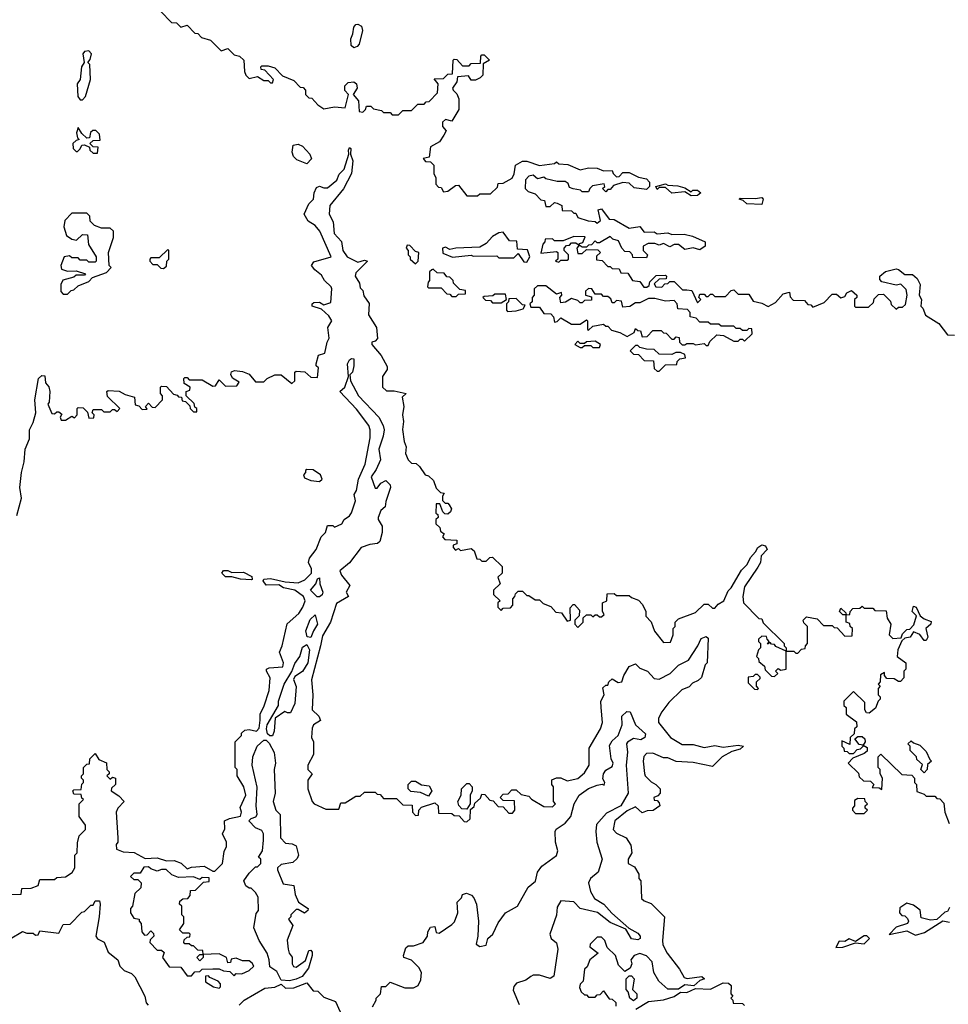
# Model space of a CAD drawing. Extents: x 2737310 to 2869991, y 870230 to 1012730.
# Tile 72 of 256: x 2816031 to 2820379, y 901026 to 905635. Entities that reach past the tile are written whole.
import ezdxf

# ---------------------------------------------------------------- set-up
doc = ezdxf.new("R2010")
doc.units = 0

msp = doc.modelspace()

# ---------------------------------------------------------------- linework, layer by layer
at = {"layer": '0CON02XD'}
for points in [[(2816690, 905675), (2816741.7, 905621.7), (2816765, 905620), (2816785, 905600), (2816815, 905610), (2816851.7, 905571.7), (2816865, 905570), (2816881.7, 905551.7), (2816925, 905540), (2816975, 905490), (2817005, 905500), (2817035, 905470), (2817060, 905465), (2817080, 905445), (2817083, 905393), (2817090, 905375), (2817105, 905360), (2817145, 905370), (2817175, 905350), (2817195, 905350), (2817205, 905340), (2817215, 905340), (2817220, 905355), (2817178.3, 905398.3), (2817161.7, 905401.7), (2817160, 905415), (2817165, 905420), (2817195, 905420), (2817225, 905410), (2817261.7, 905371.7), (2817315, 905350), (2817345, 905320), (2817358.3, 905318.3), (2817370, 905305), (2817370, 905285), (2817385, 905270), (2817398.3, 905268.3), (2817427, 905237), (2817455, 905217.5), (2817505, 905227.5), (2817555, 905223.3), (2817570, 905285), (2817554, 905304), (2817553.8, 905325), (2817569.4, 905340.6), (2817595, 905344.2), (2817608, 905335), (2817610.8, 905315), (2817592.5, 905285), (2817617.5, 905255), (2817620, 905205), (2817637, 905203), (2817650, 905215), (2817655, 905230), (2817675, 905230), (2817688.3, 905218.3), (2817725, 905210), (2817735, 905200), (2817765, 905200), (2817775, 905190), (2817805, 905190), (2817825, 905210), (2817865, 905210), (2817895, 905240), (2817925, 905240), (2817935, 905250), (2817948.3, 905251.7), (2817987, 905293), (2817990, 905335)], [(2817595, 905504.2), (2817582.5, 905515), (2817581.9, 905545), (2817591.7, 905568.3), (2817595, 905600), (2817605, 905612), (2817615, 905614.2), (2817632, 905605), (2817635.8, 905585), (2817619.8, 905520.2), (2817610.7, 905509.3), (2817595, 905504.2)], [(2816325, 905260), (2816340, 905275), (2816362.5, 905355), (2816360, 905425), (2816350, 905435), (2816361.7, 905448.3), (2816367.5, 905475), (2816355, 905490), (2816335, 905486.2), (2816327.5, 905475), (2816332.5, 905435), (2816321.2, 905415), (2816313.8, 905355), (2816300, 905335), (2816303.8, 905275), (2816315, 905260), (2816325, 905260)], [(2817990, 905335), (2817971.7, 905358.3), (2818015, 905360), (2818035, 905380), (2818058.3, 905381.7), (2818060, 905445), (2818065, 905450), (2818078.3, 905448.3), (2818105, 905420), (2818135, 905420), (2818145, 905430), (2818188.3, 905431.7), (2818190, 905465), (2818195, 905470), (2818205, 905470), (2818230, 905445), (2818201.7, 905428.3), (2818200, 905375), (2818187, 905363), (2818165, 905352.5), (2818145, 905352.5), (2818131.7, 905371.7), (2818081.7, 905368.3), (2818077.5, 905345), (2818057.5, 905315), (2818060, 905305), (2818078.3, 905288.3), (2818087.5, 905265), (2818087.5, 905215), (2818055, 905160), (2818025, 905167.5), (2818010, 905155), (2818010, 905135), (2818027.5, 905115), (2818017.5, 905095), (2817996.4, 905063.6), (2817955, 905040), (2817948.3, 904991.7), (2817920, 904985), (2817931.7, 904971.7), (2817955, 904970), (2817970, 904955), (2817970, 904915), (2817980, 904895), (2817980, 904865), (2817991.7, 904851.7), (2818005, 904850), (2818015, 904830), (2818035, 904832.5), (2818071.7, 904858.3), (2818085, 904860), (2818125, 904810), (2818175, 904810), (2818185, 904820), (2818235, 904820), (2818268.3, 904851.7), (2818271.7, 904868.3), (2818295, 904870), (2818336.4, 904893.6), (2818347, 904913), (2818352.5, 904955), (2818385, 904973.3), (2818405, 904973.3), (2818465, 904952.5), (2818535, 904962.5), (2818545, 904970), (2818555, 904960), (2818597, 904957), (2818655, 904932.5), (2818695, 904942.5), (2818735, 904940), (2818765, 904927.5), (2818805, 904930), (2818810, 904915), (2818825, 904900), (2818838.3, 904901.7), (2818855, 904920), (2818885, 904920), (2818928.3, 904898.3), (2818965, 904890), (2818980, 904875), (2818980, 904855), (2818965, 904840), (2818908.3, 904848.3), (2818885, 904870), (2818855, 904872.5), (2818811.7, 904858.3), (2818795, 904840), (2818785, 904840), (2818775, 904830), (2818760, 904845), (2818770, 904855), (2818767.5, 904867.5), (2818713, 904857), (2818700, 904845), (2818695, 904830), (2818665, 904830), (2818657, 904837), (2818623, 904843), (2818605, 904850), (2818598.3, 904868.3), (2818585, 904877.5), (2818548.3, 904878.3), (2818495, 904890), (2818485, 904897.5), (2818455, 904890), (2818435, 904906.7), (2818415, 904902.5), (2818400, 904885), (2818397.5, 904845), (2818411.2, 904831.2), (2818445, 904820), (2818471.7, 904791.7), (2818488.3, 904788.3), (2818495, 904760), (2818515, 904760), (2818535, 904780), (2818547, 904777), (2818570, 904765), (2818571.7, 904741.7), (2818615, 904740), (2818625, 904730), (2818635, 904730), (2818645, 904710), (2818693, 904693), (2818725, 904690), (2818735, 904682.5), (2818750, 904695), (2818740, 904745), (2818755, 904750), (2818791.7, 904701.7), (2818815, 904700), (2818885, 904660), (2818935, 904667.5), (2818955, 904640), (2819001.7, 904641.7), (2819015, 904632.5), (2819065, 904637.5), (2819085, 904630), (2819141.7, 904631.7), (2819181.7, 904621.7), (2819240, 904595), (2819240, 904575), (2819215, 904557.5), (2819185, 904567.5), (2819145, 904560), (2819115, 904582.5), (2819095, 904582.5), (2819075, 904572.5), (2819045, 904587.5), (2819025, 904580), (2819005, 904587.5), (2818973, 904587), (2818950, 904575), (2818950, 904555), (2818970, 904535), (2818965, 904520), (2818901.7, 904521.7), (2818900, 904535), (2818888.3, 904548.3), (2818865, 904550), (2818850, 904565), (2818835, 904600), (2818808.3, 904608.3), (2818795, 904620), (2818745, 904590), (2818735, 904590), (2818725, 904600), (2818708.3, 904581.7), (2818695, 904580), (2818685, 904570), (2818665, 904570), (2818650, 904580), (2818640, 904565), (2818645, 904540), (2818665, 904540), (2818685, 904560), (2818738.3, 904558.3), (2818750, 904545), (2818731.7, 904528.3), (2818731.7, 904511.7), (2818758.3, 904508.3), (2818785, 904480), (2818795, 904480), (2818805, 904470), (2818838.3, 904468.3), (2818845, 904450), (2818878.3, 904448.3), (2818900, 904415), (2818935, 904410), (2818953, 904383), (2818967, 904383), (2818978.3, 904391.7), (2818981.7, 904408.3), (2819011.7, 904438.3), (2819055, 904440), (2819060, 904435), (2819058.3, 904421.7), (2819025, 904420), (2819001.7, 904398.3), (2819010, 904385), (2819037, 904383), (2819051.7, 904398.3), (2819065, 904400), (2819075, 904410), (2819095, 904410), (2819135, 904370), (2819155, 904370), (2819178.3, 904368.3), (2819205, 904310), (2819220, 904325), (2819210, 904335), (2819215, 904350), (2819235, 904350), (2819245, 904340), (2819255, 904340), (2819265, 904350), (2819275, 904350), (2819285, 904340), (2819335, 904340), (2819361.7, 904368.3), (2819375, 904370), (2819395, 904350), (2819445, 904350), (2819465, 904317.5), (2819505, 904307.5), (2819535, 904292.5), (2819569.3, 904310.7), (2819605, 904352.5), (2819635, 904360), (2819638.3, 904338.3), (2819651.7, 904321.7), (2819705, 904320), (2819721.7, 904301.7), (2819735, 904300), (2819745, 904290), (2819798.3, 904311.7), (2819835, 904350), (2819855, 904350), (2819875, 904332.5), (2819895, 904340), (2819903.6, 904356.4), (2819925, 904367.5), (2819950, 904345), (2819950, 904335), (2819940, 904325), (2819940, 904295), (2819945, 904290), (2820005, 904290), (2820028.3, 904311.7), (2820031.7, 904328.3), (2820051.7, 904348.3), (2820075, 904350), (2820108.3, 904318.3), (2820111.7, 904301.7), (2820135, 904280), (2820145, 904290), (2820165, 904290), (2820178.3, 904301.7), (2820186.7, 904345), (2820181.7, 904371.7), (2820157, 904397), (2820135, 904392.5), (2820067.5, 904407.5), (2820058.3, 904418.3), (2820057.5, 904435), (2820084.1, 904455.9), (2820135, 904468.8), (2820146.2, 904466.2), (2820175, 904442.5), (2820211.7, 904441.7), (2820233, 904423), (2820247.5, 904395), (2820242.5, 904345), (2820253.3, 904325), (2820250, 904295), (2820260, 904285), (2820271.7, 904251.7), (2820335, 904212.5), (2820375, 904160), (2820408.3, 904158.3)], [(2816395, 905010), (2816398.3, 905038.3), (2816375, 905040), (2816360, 905055), (2816375, 905070), (2816408.3, 905071.7), (2816405, 905100), (2816387, 905117), (2816373, 905117), (2816363, 905107), (2816358.3, 905081.7), (2816345, 905080), (2816321.7, 905101.7), (2816305, 905130), (2816297.5, 905105), (2816302.5, 905082.5), (2816310, 905075), (2816295, 905070), (2816280, 905055), (2816281.7, 905031.7), (2816295, 905017.5), (2816301.7, 905018.3), (2816315, 905030), (2816321.7, 905048.3), (2816335, 905050), (2816358.3, 905038.3), (2816360, 905025), (2816375, 905010), (2816395, 905010)], [(2816017.5, 903315), (2816040, 903395), (2816032.5, 903445), (2816040, 903515), (2816052.5, 903565), (2816057.5, 903625), (2816076.4, 903673.6), (2816077.5, 903715), (2816095, 903750), (2816106.7, 903795), (2816102.5, 903855), (2816120, 903955), (2816135, 903970), (2816148.3, 903968.3), (2816152.5, 903935), (2816167, 903917), (2816172.5, 903895), (2816170, 903845), (2816162.5, 903835), (2816181.7, 903791.7), (2816195, 903790), (2816205, 903800), (2816215, 903800), (2816228.3, 903788.3), (2816220, 903775), (2816225, 903760), (2816245, 903760), (2816275, 903780), (2816288.3, 903771.7), (2816300, 903785), (2816300, 903815), (2816305, 903820), (2816328.3, 903818.3), (2816348.3, 903798.3), (2816355, 903770), (2816378.3, 903771.7), (2816380, 903785), (2816370, 903795), (2816375, 903810), (2816415, 903810), (2816425, 903800), (2816455, 903800), (2816465, 903810), (2816475, 903810), (2816488.3, 903801.7), (2816500, 903815), (2816441.7, 903871.7), (2816440, 903895), (2816445, 903900), (2816497, 903897), (2816525, 903880), (2816568.3, 903868.3), (2816571.7, 903831.7), (2816588.3, 903828.3), (2816605, 903810), (2816628.3, 903811.7), (2816620, 903825), (2816635, 903840), (2816651.7, 903821.7), (2816665, 903820), (2816700, 903855), (2816700, 903875), (2816690, 903885), (2816690, 903915), (2816695, 903920), (2816718.3, 903918.3), (2816751.7, 903881.7), (2816768.3, 903878.3), (2816775, 903870), (2816788.3, 903868.3), (2816791.7, 903851.7), (2816808.3, 903848.3), (2816828.3, 903828.3), (2816830, 903815), (2816845, 903800), (2816860, 903800), (2816860, 903815), (2816851.7, 903821.7), (2816848.3, 903838.3), (2816810, 903875), (2816810, 903895), (2816828.3, 903901.7), (2816830, 903915), (2816801.7, 903931.7), (2816800, 903955), (2816805, 903960), (2816815, 903960), (2816825, 903950), (2816885, 903950), (2816935, 903920), (2816948.3, 903921.7), (2816965, 903950), (2816995, 903920), (2817048.3, 903921.7), (2817058.3, 903938.3), (2817027, 903957), (2817020, 903975), (2817023.6, 903986.4), (2817036.4, 903993.6), (2817075, 903988.8), (2817105, 903976.2), (2817135, 903940), (2817175, 903940), (2817190, 903955), (2817225, 903972.5), (2817255, 903972.5), (2817305, 903932.5), (2817320, 903945), (2817320, 903985), (2817325, 903990), (2817366.4, 903986.4), (2817395, 903962.5), (2817425, 903960), (2817430, 904005), (2817420, 904015), (2817420, 904025), (2817430, 904065), (2817460, 904075), (2817470, 904125), (2817480, 904145), (2817473.3, 904195), (2817492.5, 904225), (2817479.3, 904249.3), (2817445, 904280), (2817400, 904295), (2817400, 904305), (2817408.3, 904311.7), (2817435, 904312.5), (2817455, 904300), (2817488.3, 904311.7), (2817492.5, 904375), (2817490, 904385), (2817457.5, 904415), (2817445, 904440), (2817413.6, 904463.6), (2817397.5, 904485), (2817408.3, 904501.7), (2817490, 904525), (2817436.7, 904645), (2817415, 904672.5), (2817382, 904692), (2817363.3, 904725), (2817385, 904772.5), (2817406.2, 904795), (2817410, 904825), (2817420.7, 904849.3), (2817435, 904856.7), (2817455, 904847.5), (2817471.7, 904848.3), (2817516, 904884), (2817527.7, 904912.3), (2817550, 904935), (2817572.5, 905005), (2817570, 905025), (2817575, 905037.5), (2817581.7, 905031.7), (2817580, 905005), (2817591.2, 904975), (2817584, 904915), (2817547.1, 904842.9), (2817483.3, 904765), (2817480, 904725), (2817499.3, 904689.3), (2817503.8, 904635), (2817537.7, 904597.7), (2817543.8, 904555), (2817563.8, 904525), (2817615, 904500), (2817645, 904510), (2817660, 904505), (2817605, 904450), (2817602.5, 904435), (2817621.7, 904401.7), (2817625, 904380), (2817637, 904367), (2817643, 904343), (2817667, 904307), (2817663.8, 904253.8), (2817702.5, 904195), (2817707, 904143), (2817695, 904130), (2817680, 904125), (2817680, 904115), (2817723, 904063), (2817751.7, 904011.7), (2817751.7, 903998.3), (2817730, 903965), (2817730, 903915), (2817748.3, 903898.3), (2817785, 903897.5), (2817840, 903885), (2817822.5, 903867.5), (2817830, 903825), (2817823.3, 903785), (2817828.8, 903755), (2817823.6, 903716.4), (2817830.7, 903660.7), (2817840, 903635), (2817837.5, 903605), (2817850, 903575), (2817865, 903560), (2817887, 903557), (2817903, 903543), (2817930, 903505), (2817945, 903500), (2817968.3, 903478.3), (2817981.7, 903441.7), (2818001.7, 903421.7), (2818018.3, 903418.3), (2818010, 903405), (2818010, 903385), (2818022.5, 903372.5), (2818035, 903372.5), (2818042.5, 903365), (2818052.5, 903345), (2818048.3, 903331.7), (2818035, 903320), (2818021.7, 903321.7), (2818011.7, 903331.7), (2817998.3, 903368.3), (2817981.7, 903368.3)], [(2817375, 904960), (2817329.3, 904979.3), (2817312.5, 904995), (2817306.7, 905015), (2817311.7, 905048.3), (2817335, 905052.5), (2817355, 905042.5), (2817390, 905005), (2817396.7, 904983.3), (2817375, 904960)], [(2819175, 904810), (2819145, 904830), (2819085, 904822.5), (2819055, 904850), (2819025, 904850), (2819015, 904840), (2819010, 904855), (2819055, 904867.5), (2819065, 904860), (2819113, 904857), (2819145, 904847.5), (2819175, 904830), (2819183, 904837), (2819205, 904837.5), (2819220, 904825), (2819205, 904812.5), (2819175, 904810)], [(2819505, 904770), (2819435, 904772.5), (2819418.3, 904788.3), (2819400, 904795), (2819405, 904800), (2819475, 904797.5), (2819505, 904802.5), (2819512.5, 904795), (2819505, 904770)], [(2816255, 904350), (2816271.7, 904368.3), (2816285, 904370), (2816305, 904390), (2816355, 904410), (2816371.7, 904428.3), (2816438.3, 904451.7), (2816460, 904475), (2816450, 904485), (2816447.5, 904545), (2816470, 904615), (2816470, 904645), (2816455, 904660), (2816415, 904660), (2816381.7, 904671.7), (2816361.7, 904691.7), (2816360, 904715), (2816345, 904730), (2816275, 904730), (2816243.3, 904695), (2816238, 904665), (2816250, 904625), (2816275, 904607.5), (2816297, 904603), (2816325, 904630), (2816348.3, 904628.3), (2816353, 904583), (2816390, 904525), (2816390, 904505), (2816385, 904500), (2816355, 904500), (2816345, 904510), (2816315, 904510), (2816305, 904520), (2816275, 904520), (2816265, 904530), (2816240, 904525), (2816223.3, 904485), (2816227, 904467), (2816255, 904457.5), (2816295, 904460), (2816340, 904445), (2816335, 904440), (2816295, 904440), (2816285, 904430), (2816233.6, 904416.4), (2816223.9, 904396.1), (2816223.6, 904363.6), (2816235, 904350), (2816255, 904350)], [(2818405, 904500), (2818420, 904525), (2818408.3, 904558.3), (2818361.7, 904561.7), (2818358.3, 904598.3), (2818325, 904600), (2818295, 904640), (2818275, 904637.5), (2818245, 904620), (2818215, 904587.5), (2818185, 904570), (2818073.8, 904566.2), (2818045, 904560), (2818025, 904570), (2818010, 904565), (2818011.7, 904541.7), (2818057, 904523), (2818145, 904532.5), (2818155, 904527.5), (2818265, 904530), (2818275, 904520), (2818345, 904520), (2818365, 904540), (2818391.7, 904501.7), (2818405, 904500)], [(2818555, 904500), (2818565, 904510), (2818595, 904510), (2818600, 904515), (2818600, 904535), (2818580, 904555), (2818580, 904565), (2818591.7, 904578.3), (2818605, 904580), (2818615, 904590), (2818635, 904590), (2818650, 904580), (2818651.7, 904588.3), (2818668.3, 904591.7), (2818678.3, 904618.3), (2818625, 904620), (2818575, 904600), (2818535, 904600), (2818525, 904610), (2818491.7, 904608.3), (2818490, 904595), (2818480, 904585), (2818471.7, 904541.7), (2818545, 904550), (2818550, 904545), (2818550, 904515), (2818540, 904505), (2818555, 904500)], [(2816705, 904470), (2816718.3, 904481.7), (2816720, 904505), (2816730, 904515), (2816730, 904555), (2816725, 904560), (2816685, 904520), (2816645, 904520), (2816640, 904515), (2816640, 904505), (2816655, 904490), (2816675, 904490), (2816691.7, 904471.7), (2816705, 904470)], [(2817885, 904492.5), (2817896.7, 904505), (2817900, 904545), (2817885, 904550), (2817858.3, 904578.3), (2817845, 904580), (2817840, 904565), (2817850, 904555), (2817850, 904535), (2817860, 904525), (2817860, 904515), (2817885, 904492.5)], [(2818075, 904340), (2818085, 904350), (2818118.3, 904351.7), (2818118.3, 904368.3), (2818091.7, 904371.7), (2818061.7, 904401.7), (2818060, 904415), (2818045, 904430), (2818031.7, 904431.7), (2818018.3, 904448.3), (2817985, 904450), (2817967, 904467), (2817960, 904465), (2817950, 904455), (2817950, 904415), (2817943, 904407), (2817940, 904385), (2817945, 904380), (2818005, 904380), (2818031.7, 904351.7), (2818045, 904350), (2818055, 904340), (2818075, 904340)], [(2819255, 904110), (2819261.7, 904128.3), (2819295, 904160), (2819327, 904157), (2819375, 904130), (2819395, 904130), (2819405, 904140), (2819415, 904140), (2819425, 904130), (2819460, 904165), (2819458.3, 904188.3), (2819445, 904190), (2819435, 904180), (2819415, 904180), (2819405, 904190), (2819385, 904190), (2819375, 904200), (2819315, 904200), (2819305, 904210), (2819265, 904210), (2819255, 904220), (2819215, 904220), (2819198.3, 904238.3), (2819170, 904245), (2819170, 904265), (2819158.3, 904278.3), (2819111.7, 904281.7), (2819110, 904305), (2819095, 904320), (2819055, 904317.5), (2819005, 904330), (2818975, 904330), (2818935, 904310), (2818915, 904310), (2818887, 904293), (2818855, 904290), (2818848.3, 904318.3), (2818825, 904320), (2818815, 904310), (2818805, 904310), (2818798.3, 904328.3), (2818785, 904340), (2818765, 904340), (2818755, 904350), (2818725, 904350), (2818710, 904375), (2818695, 904377.5), (2818680, 904365), (2818680, 904345), (2818708.3, 904338.3), (2818708.3, 904321.7), (2818675, 904320), (2818665, 904310), (2818655, 904310), (2818645, 904320), (2818615, 904330), (2818587, 904313), (2818565, 904310), (2818560, 904335), (2818570, 904345), (2818568.3, 904358.3), (2818545, 904350), (2818495, 904390), (2818455, 904390), (2818440, 904375), (2818440, 904345), (2818430, 904335), (2818430, 904315), (2818420, 904305), (2818425, 904290), (2818465, 904290), (2818485, 904260), (2818518.3, 904258.3), (2818530, 904245), (2818535, 904220), (2818548.3, 904221.7), (2818565, 904240), (2818615, 904210), (2818655, 904210), (2818685, 904230), (2818690, 904225), (2818690, 904185), (2818695, 904182.5), (2818715, 904200), (2818765, 904210), (2818775, 904200), (2818785, 904200), (2818801.7, 904181.7), (2818841.7, 904171.7), (2818875, 904152.5), (2818908.3, 904171.7), (2818915, 904190), (2818925, 904180), (2818938.3, 904178.3), (2818945, 904150), (2818968.3, 904151.7), (2818995, 904180), (2819035, 904180), (2819045, 904170), (2819058.3, 904168.3), (2819085, 904140), (2819095, 904140), (2819105, 904150), (2819118.3, 904148.3), (2819120, 904125), (2819133, 904113), (2819145, 904112.5), (2819155, 904120), (2819185, 904120), (2819195, 904112.5), (2819235, 904120), (2819245, 904110), (2819255, 904110)], [(2818285, 904310), (2818310, 904325), (2818305, 904350), (2818255, 904350), (2818247, 904343), (2818205, 904340), (2818200, 904335), (2818211.7, 904321.7), (2818235, 904320), (2818245, 904310), (2818285, 904310)], [(2818315, 904270), (2818355, 904272.5), (2818388.3, 904281.7), (2818398.3, 904298.3), (2818385, 904300), (2818355, 904330), (2818321.7, 904328.3), (2818320, 904315), (2818310, 904305), (2818310, 904275), (2818315, 904270)], [(2818745, 904100), (2818750, 904115), (2818725, 904130), (2818685, 904127.5), (2818675, 904120), (2818655, 904120), (2818645, 904130), (2818630, 904115), (2818655, 904100), (2818665, 904100), (2818675, 904110), (2818705, 904110), (2818715, 904100), (2818745, 904100)], [(2819025, 903990), (2819055, 904020), (2819108.3, 904021.7), (2819110, 904035), (2819121.7, 904048.3), (2819148.3, 904051.7), (2819145, 904067.5), (2819125, 904077.5), (2819103, 904077), (2819085, 904067.5), (2819025, 904070), (2819001.7, 904091.7), (2818965, 904092.5), (2818935, 904100), (2818925, 904110), (2818915, 904110), (2818890, 904085), (2818905, 904070), (2818928.3, 904068.3), (2818955, 904040), (2818998.3, 904038.3), (2819001.7, 904001.7), (2819015, 903990), (2819025, 903990)], [(2817607.5, 903812.5), (2817530, 903895), (2817553.8, 903915), (2817570, 903965), (2817566.2, 904025), (2817575, 904042.5), (2817585, 904050), (2817595, 904047.5), (2817596.2, 904015), (2817588.8, 903985), (2817577, 903973), (2817580, 903945), (2817617.5, 903875), (2817713.3, 903775), (2817732.5, 903735), (2817737.5, 903715), (2817733.3, 903685), (2817712.5, 903625), (2817720, 903575), (2817700.7, 903529.3), (2817677.5, 903495), (2817695, 903442.5), (2817705, 903442.5), (2817722.5, 903465), (2817745, 903477.5), (2817765, 903457.5), (2817766.7, 903445), (2817745, 903380), (2817742.5, 903355), (2817722.7, 903337.3), (2817710, 903305), (2817710, 903295), (2817727.5, 903265), (2817727.5, 903235), (2817717, 903193), (2817707, 903183), (2817670.7, 903179.3), (2817630, 903165), (2817575, 903092.5), (2817530, 903055), (2817537.5, 903035), (2817577, 902987), (2817560, 902955), (2817570, 902935), (2817515, 902902.5), (2817486.2, 902815), (2817448.3, 902751.7), (2817440, 902705), (2817397.5, 902545), (2817403.8, 902475), (2817400, 902405), (2817432.5, 902375), (2817440, 902355), (2817407.5, 902335), (2817400.7, 902319.3), (2817397.5, 902275), (2817407.5, 902255), (2817407.5, 902195), (2817380, 902145), (2817380, 902125), (2817400, 902105), (2817380, 902075), (2817380, 902035), (2817400, 901975), (2817410, 901965), (2817465, 901940), (2817525, 901940), (2817535, 901970), (2817555, 901970), (2817605, 902000), (2817625, 902000), (2817645, 902020), (2817695, 902020), (2817705, 902010), (2817718.3, 902008.3), (2817735, 901990), (2817795, 901990), (2817825, 901960), (2817868.3, 901958.3), (2817870, 901925), (2817885, 901910), (2817898.3, 901911.7), (2817900, 901935), (2817911.7, 901948.3), (2817975, 901970), (2817990, 901955), (2817991.7, 901921.7), (2818055, 901920), (2818065, 901910), (2818088.3, 901908.3), (2818111.7, 901881.7), (2818125, 901880), (2818140, 901895), (2818141.7, 901938.3), (2818158.3, 901951.7), (2818161.7, 901968.3), (2818188.3, 901991.7), (2818195, 902010), (2818208.3, 902008.3), (2818231.7, 901981.7), (2818248.3, 901978.3), (2818271.7, 901951.7), (2818295, 901950), (2818321.7, 901921.7), (2818338.3, 901921.7), (2818350, 901935), (2818348.3, 901978.3), (2818295, 901980), (2818280, 901995), (2818295, 902010), (2818318.3, 902011.7), (2818335, 902030), (2818355, 902030), (2818378.3, 902008.3), (2818415, 902000), (2818427, 901987), (2818485, 901952.5), (2818525, 901950), (2818540, 901965), (2818530, 901975), (2818530, 902045), (2818522.5, 902055), (2818523.3, 902076.7), (2818545, 902086.7), (2818565, 902086.7), (2818595, 902072.5), (2818645, 902082.5), (2818675, 902110), (2818697.5, 902145), (2818697.5, 902225), (2818750, 902315), (2818760, 902345), (2818753.3, 902415), (2818752.5, 902445), (2818767.5, 902475), (2818761.7, 902508.3), (2818775, 902520), (2818785, 902520), (2818790, 902535), (2818805, 902550), (2818833, 902533), (2818850, 902535), (2818860, 902565), (2818885, 902607.5), (2818915, 902620), (2818935, 902600), (2818970, 902585), (2819001.2, 902551.2), (2819025, 902548.8), (2819075.8, 902574.2), (2819115, 902614.2), (2819162.1, 902637.9), (2819206.7, 902705), (2819221.4, 902738.6), (2819245, 902747.5), (2819255, 902740), (2819250, 902625), (2819240, 902615), (2819223.6, 902556.4), (2819208.3, 902541.7), (2819180.7, 902529.3), (2819165, 902512.5), (2819131.7, 902498.3), (2819070.5, 902439.5), (2819037.5, 902395), (2819022.5, 902365), (2819022.5, 902345), (2819077.5, 902275), (2819133, 902243), (2819185, 902242.5), (2819235, 902228.8), (2819285, 902237.5), (2819325, 902230), (2819395, 902240), (2819420, 902235), (2819405, 902220), (2819365, 902210), (2819320, 902185), (2819275, 902140), (2819185, 902157.5), (2819105, 902162.5), (2819065, 902180), (2819045, 902180), (2818995, 902202.5), (2818965, 902200), (2818953, 902187), (2818950, 902165), (2818956.7, 902106.7), (2818960, 902095), (2818987, 902067), (2819010, 902055), (2819030, 902035), (2819030, 902015), (2819018.3, 902001.7), (2819000, 901995), (2819001.7, 901981.7), (2819015, 901980), (2819025, 901970), (2819027.5, 901955), (2818996.4, 901933.6), (2818968.3, 901931.7), (2818945, 901922.5), (2818915, 901950), (2818875, 901932.5), (2818817.5, 901885), (2818810, 901845), (2818825, 901827.5), (2818870, 901805), (2818891.7, 901771.7), (2818897.5, 901735), (2818880, 901705), (2818880, 901685), (2818909.3, 901669.3), (2818930, 901635), (2818930, 901615), (2818940, 901605), (2818941.7, 901521.7), (2818955, 901510), (2818988.3, 901498.3), (2819050, 901435), (2819040, 901325), (2819042.5, 901305), (2819063.3, 901265), (2819120.3, 901190.3), (2819142, 901152), (2819156.7, 901146.7), (2819225, 901156.2), (2819236.7, 901145), (2819215, 901137.5), (2819187, 901113), (2819145, 901117.5), (2819115, 901097.5), (2819065, 901097.5), (2819023.9, 901133.9), (2819000, 901175), (2818992, 901225), (2818965, 901253.8), (2818935, 901263.8), (2818907.5, 901255), (2818892.5, 901235), (2818897.5, 901215), (2818890, 901195), (2818865, 901180), (2818835, 901210), (2818820, 901255), (2818781.7, 901291.7), (2818770, 901325), (2818755, 901340), (2818735, 901340), (2818701.7, 901308.3), (2818700, 901295), (2818740, 901265), (2818700, 901235), (2818688.3, 901201.7), (2818675, 901190), (2818670, 901135), (2818655, 901120), (2818652.5, 901105), (2818660, 901085), (2818675, 901070), (2818685, 901070), (2818695, 901060), (2818725, 901060), (2818735, 901070), (2818748.3, 901071.7), (2818765, 901090), (2818791.7, 901051.7), (2818805, 901050), (2818822.5, 901035), (2818821.7, 901018.3)], [(2815995, 901540), (2816038.3, 901541.7), (2816041.7, 901568.3), (2816085, 901570), (2816117, 901583), (2816125, 901610), (2816195, 901610), (2816205, 901620), (2816245, 901622.5), (2816276.4, 901643.6), (2816290, 901665), (2816290, 901725), (2816300, 901735), (2816301.7, 901781.7), (2816310, 901815), (2816340, 901845), (2816340, 901865), (2816310, 901905), (2816310, 901965), (2816330, 901985), (2816321.7, 901991.7), (2816318.3, 902008.3), (2816285, 902010), (2816280, 902025), (2816285, 902030), (2816318.3, 902031.7), (2816322.5, 902057.5), (2816330, 902065), (2816330, 902075), (2816320, 902085), (2816320, 902095), (2816330, 902105), (2816330, 902135), (2816345, 902150), (2816358.3, 902151.7), (2816360, 902175), (2816385, 902200), (2816401.7, 902171.7), (2816437, 902157), (2816440, 902125), (2816450, 902115), (2816450, 902105), (2816440, 902095), (2816455, 902080), (2816465, 902090), (2816480, 902085), (2816480, 902055), (2816461.7, 902038.3), (2816460, 902025), (2816495, 902002.5), (2816520, 901975), (2816490, 901945), (2816482.5, 901925), (2816490, 901805), (2816490, 901785), (2816482.5, 901775), (2816485, 901752.5), (2816515, 901740), (2816567, 901737), (2816618.3, 901708.3), (2816675, 901712.5), (2816718.3, 901698.3), (2816755, 901700), (2816787, 901687), (2816815, 901660), (2816835, 901667.5), (2816895, 901672.5), (2816935, 901650), (2816945, 901650), (2816980, 901685), (2816988.3, 901741.7), (2817000, 901765), (2817000, 901785), (2816980, 901825), (2816991.7, 901848.3), (2816990, 901885), (2817013.6, 901896.4), (2817065, 901907.5), (2817070, 901925), (2817063, 901947), (2817090, 902005), (2817080, 902045), (2817050, 902095), (2817050, 902125), (2817040, 902135), (2817040, 902255), (2817070, 902285), (2817070, 902295), (2817085, 902310), (2817105, 902312.5), (2817140, 902305), (2817151.7, 902318.3), (2817157, 902357), (2817157.5, 902385), (2817176.4, 902423.6), (2817198.8, 902495), (2817203.3, 902555), (2817186.7, 902585), (2817187.5, 902595), (2817198.8, 902601.2), (2817263.3, 902606.7), (2817266.2, 902625), (2817247.5, 902675), (2817260, 902705), (2817283, 902807), (2817337.5, 902855), (2817357.5, 902885), (2817367.5, 902915), (2817360, 902935), (2817320, 902965), (2817266.1, 902976.1), (2817245, 902990), (2817185, 902988.8), (2817170.7, 903009.3), (2817174, 903016), (2817205, 903019.2), (2817273.9, 903003.9), (2817335, 902998.8), (2817366.1, 903013.9), (2817396.7, 903045), (2817397.5, 903065), (2817383.3, 903095), (2817387.5, 903115), (2817420, 903155), (2817442.5, 903215), (2817462.5, 903235), (2817471.7, 903268.3), (2817497, 903267), (2817505, 903260), (2817540, 903275), (2817550, 903295), (2817575, 903312.5), (2817585, 903327.5), (2817603.6, 903383.6), (2817597, 903413), (2817608, 903432), (2817618, 903485), (2817649.4, 903555), (2817671.7, 903678.3), (2817671.9, 903715), (2817665.7, 903735), (2817607.5, 903812.5)], [(2817435, 903473.3), (2817447.5, 903485), (2817440, 903505), (2817405, 903527.5), (2817375, 903530), (2817370, 903525), (2817370, 903515), (2817360, 903505), (2817365, 903490), (2817395, 903477.5), (2817435, 903473.3)], [(2817981.7, 903368.3), (2817980, 903325), (2817988.3, 903318.3), (2817990, 903305), (2817980, 903295), (2817980, 903275), (2817998.3, 903258.3), (2818001.7, 903241.7), (2818018.3, 903228.3), (2818010, 903215), (2818021.7, 903201.7), (2818078.3, 903198.3), (2818078.3, 903181.7), (2818060, 903175), (2818060, 903165), (2818071.7, 903151.7), (2818085, 903160), (2818095, 903150), (2818145, 903160), (2818158.3, 903148.3), (2818171.7, 903111.7), (2818185, 903110), (2818195, 903100), (2818215, 903100), (2818231.7, 903118.3), (2818245, 903120), (2818290, 903075), (2818290, 903045), (2818270, 903025), (2818280, 902995), (2818250, 902965), (2818250, 902945), (2818280, 902915), (2818270, 902905), (2818270, 902885), (2818285, 902870), (2818295, 902880), (2818328.3, 902881.7), (2818340, 902895), (2818340, 902925), (2818350, 902935), (2818351.7, 902948.3), (2818365, 902960), (2818385, 902960), (2818405, 902940), (2818415, 902940), (2818445, 902920), (2818465, 902920), (2818481.7, 902901.7), (2818518.3, 902888.3), (2818541.7, 902861.7), (2818568.3, 902858.3), (2818595, 902820), (2818610, 902825), (2818608.3, 902881.7), (2818621.7, 902898.3), (2818628.3, 902898.3), (2818651.7, 902871.7), (2818650, 902845), (2818630, 902825), (2818630, 902805), (2818645, 902790), (2818670, 902815), (2818670, 902835), (2818685, 902850), (2818705, 902850), (2818715, 902840), (2818725, 902850), (2818735, 902850), (2818745, 902840), (2818755, 902840), (2818768.3, 902851.7), (2818760, 902865), (2818760, 902905), (2818780, 902915), (2818781.7, 902948.3), (2818815, 902950), (2818825, 902940), (2818885, 902940), (2818895, 902930), (2818928.3, 902918.3), (2818947.5, 902897.5), (2818962.5, 902865), (2818963, 902843), (2818987, 902817), (2819003, 902773), (2819045, 902720), (2819078.3, 902721.7), (2819090, 902755), (2819090, 902785), (2819100, 902795), (2819100, 902815), (2819115, 902830), (2819195, 902860), (2819235, 902900), (2819255, 902900), (2819275, 902880), (2819285, 902880), (2819301.2, 902898.8), (2819327.5, 902915), (2819348.8, 902961.2), (2819362.5, 902975), (2819410.8, 903059.2), (2819436.7, 903085), (2819452, 903118), (2819476.4, 903143.6), (2819487.5, 903165), (2819505, 903176.7), (2819523, 903173), (2819530, 903155), (2819502.5, 903125), (2819498.8, 903095), (2819487.5, 903072.5), (2819425, 902980), (2819417.5, 902935), (2819420, 902905), (2819491.7, 902831.7), (2819505, 902830), (2819511.7, 902811.7), (2819610, 902715), (2819610, 902705), (2819620, 902695), (2819620, 902680), (2819655, 902680), (2819665, 902670), (2819675, 902670), (2819691.7, 902688.3), (2819708.3, 902691.7), (2819710, 902705), (2819720, 902715), (2819720, 902795), (2819701.7, 902811.7), (2819700, 902825), (2819715, 902840), (2819765, 902830), (2819795, 902800), (2819835, 902800), (2819845, 902790), (2819858.3, 902788.3), (2819895, 902750), (2819928.3, 902751.7), (2819930, 902785), (2819920, 902795), (2819918.3, 902808.3), (2819900, 902815), (2819900, 902850), (2819885, 902850), (2819870, 902865), (2819875, 902880), (2819898.3, 902858.3), (2819900, 902850), (2819918.3, 902851.7), (2819920, 902865), (2819931.7, 902878.3), (2819965, 902880), (2819975, 902890), (2819985, 902880), (2820025, 902880), (2820035, 902870), (2820088.3, 902868.3), (2820093, 902833), (2820110, 902805), (2820102.5, 902755), (2820118.3, 902738.3), (2820158.3, 902741.7), (2820165, 902760), (2820185, 902780), (2820198.3, 902781.7), (2820217, 902803), (2820230, 902845), (2820210, 902865), (2820215, 902890), (2820227.5, 902885), (2820247.5, 902845), (2820265, 902831.2), (2820298.3, 902818.3), (2820297.5, 902805), (2820273.3, 902785), (2820282.5, 902745), (2820275, 902730), (2820265, 902730), (2820245, 902757.5), (2820215, 902770), (2820200, 902745), (2820175, 902740), (2820161.7, 902728.3), (2820142.5, 902685), (2820140, 902655), (2820180, 902625), (2820180, 902595), (2820170, 902585), (2820170, 902555), (2820155, 902537.5), (2820145, 902537.5), (2820125, 902550), (2820091.7, 902551.7), (2820080, 902565), (2820080, 902580), (2820061.7, 902568.3), (2820060, 902535), (2820050, 902525), (2820060, 902515), (2820050, 902505), (2820050, 902475), (2820060, 902465), (2820060, 902455), (2820050, 902445), (2820038.3, 902411.7), (2820008.3, 902388.3), (2819995, 902390), (2819987.5, 902405), (2819988.3, 902438.3), (2819935, 902490), (2819890, 902445), (2819890, 902425), (2819900, 902415), (2819900, 902385), (2819948.3, 902348.3), (2819950, 902325), (2819940, 902315), (2819938.3, 902291.7), (2819920, 902275), (2819918.3, 902241.7), (2819880, 902260), (2819880, 902235), (2819890, 902225), (2819891.7, 902211.7), (2819905, 902210), (2819915, 902200), (2819935, 902200), (2819951.7, 902218.3), (2819968.3, 902221.7), (2819980, 902235), (2819980, 902240), (2819961.7, 902241.7), (2819941.7, 902268.3), (2819955, 902280), (2819975, 902280), (2819988.3, 902268.3), (2819990, 902255), (2819980, 902240), (2819998.3, 902228.3), (2819998.3, 902211.7), (2819985, 902200), (2819931.7, 902178.3), (2819910, 902155), (2819958.3, 902108.3), (2819961.7, 902091.7), (2819981.7, 902071.7), (2820015, 902070), (2820030, 902055), (2820021.7, 902041.7), (2820055, 902040), (2820068.3, 902031.7), (2820070, 902085), (2820060, 902105), (2820060, 902125), (2820050, 902135), (2820050, 902185), (2820062.5, 902197.5), (2820161.7, 902101.7), (2820208.3, 902098.3), (2820220, 902085), (2820220, 902065), (2820230, 902055), (2820231.7, 902021.7), (2820265, 902010), (2820275, 902000), (2820315, 902000), (2820325, 901990), (2820338.3, 901988.3), (2820358.3, 901968.3), (2820362.5, 901925), (2820383, 901873)], [(2817115, 903012.5), (2817065, 903016.2), (2817025, 903027.5), (2816995, 903026.7), (2816977.5, 903045), (2816985, 903056.7), (2817006.4, 903056.4), (2817025, 903047.5), (2817079.3, 903049.3), (2817118.3, 903028.3), (2817120, 903015), (2817115, 903012.5)], [(2817435, 902933.8), (2817424.2, 902934.2), (2817393.3, 902965), (2817417.5, 902995), (2817425, 903017.5), (2817435, 903022.5), (2817436.2, 902995), (2817450, 902955), (2817447.5, 902942.5), (2817435, 902933.8)], [(2817395, 902743.3), (2817377, 902747), (2817371.2, 902775), (2817391.7, 902828.3), (2817415, 902850), (2817426, 902805), (2817406.2, 902775), (2817395, 902743.3)], [(2819565, 902560), (2819580, 902575), (2819570, 902585), (2819581.7, 902598.3), (2819595, 902590), (2819620, 902595), (2819620, 902680), (2819571.7, 902701.7), (2819565, 902710), (2819551.7, 902711.7), (2819545, 902720), (2819531.7, 902711.7), (2819540, 902725), (2819530, 902735), (2819528.3, 902748.3), (2819505, 902750), (2819490, 902735), (2819490, 902725), (2819500, 902715), (2819500, 902695), (2819490, 902685), (2819480, 902655), (2819490, 902645), (2819491.7, 902631.7), (2819518.3, 902608.3), (2819521.7, 902591.7), (2819551.7, 902561.7), (2819565, 902560)], [(2817215, 902282.5), (2817203, 902283), (2817192, 902292), (2817186, 902315), (2817190, 902335), (2817243.3, 902425), (2817243.3, 902445), (2817268.8, 902525), (2817306, 902584), (2817318.8, 902621.2), (2817343.3, 902655), (2817355, 902697.5), (2817375, 902710), (2817388.8, 902685), (2817380.8, 902625), (2817355.8, 902584.2), (2817319.3, 902560.7), (2817313.8, 902546.2), (2817326.1, 902513.9), (2817320, 902435), (2817298.8, 902391.2), (2817285, 902390), (2817273, 902397), (2817226.7, 902365), (2817223.3, 902305), (2817215, 902282.5)], [(2819485, 902500), (2819490, 902505), (2819480, 902515), (2819480, 902535), (2819498.3, 902551.7), (2819498.3, 902558.3), (2819485, 902570), (2819475, 902570), (2819465, 902560), (2819441.7, 902558.3), (2819441.7, 902531.7), (2819471.7, 902501.7), (2819485, 902500)], [(2817682.5, 901015), (2817700, 901045), (2817700, 901055), (2817720, 901075), (2817725, 901110), (2817745, 901110), (2817765, 901130), (2817835, 901103.3), (2817875, 901103.3), (2817896.4, 901113.6), (2817909.3, 901140.7), (2817912.5, 901175), (2817899.3, 901199.3), (2817865, 901232.5), (2817830, 901245), (2817827.5, 901255), (2817839.3, 901290.7), (2817850.7, 901299.3), (2817875, 901300), (2817920, 901315), (2817940, 901345), (2817942.5, 901365), (2817955, 901387.5), (2817975, 901390), (2817981.7, 901361.7), (2817995, 901360), (2818055, 901400), (2818067, 901413), (2818082.5, 901455), (2818080, 901505), (2818100, 901525), (2818105, 901540), (2818123, 901547), (2818146.7, 901536.7), (2818157.5, 901525), (2818170, 901495), (2818178.8, 901415), (2818176.7, 901345), (2818168.3, 901308.3), (2818185, 901297.5), (2818215, 901303.3), (2818222.5, 901335), (2818246.7, 901355), (2818271.7, 901408.3), (2818305, 901454), (2818361.2, 901485), (2818412, 901575), (2818446.8, 901603.2), (2818456, 901645), (2818475, 901673.3), (2818545, 901723.3), (2818550, 901745), (2818540, 901785), (2818537.5, 901835), (2818543.6, 901846.4), (2818585, 901873.8), (2818612, 901905), (2818626.7, 901965), (2818650, 902005), (2818694.3, 902035.7), (2818735, 902052.5), (2818757.5, 902057.5), (2818768.3, 902051.7), (2818770, 902065), (2818761.2, 902081.2), (2818763.8, 902105), (2818775, 902122.5), (2818805, 902140), (2818810, 902155), (2818800, 902175), (2818793, 902237), (2818805, 902260), (2818832.5, 902285), (2818852.5, 902335), (2818850, 902375), (2818873.3, 902396.7), (2818890, 902395), (2818913.8, 902333.8), (2818961.7, 902291.7), (2818957.5, 902275), (2818940, 902265), (2818905, 902270), (2818877, 902253), (2818872.5, 902245), (2818876.1, 902206.1), (2818871.2, 902145), (2818880, 902015), (2818846.2, 901955), (2818778.3, 901921.7), (2818732.3, 901867.7), (2818728, 901835), (2818733.8, 901785), (2818758.8, 901705), (2818738.8, 901645), (2818703.3, 901615), (2818693.8, 901595), (2818704.1, 901554.1), (2818722, 901522), (2818766.7, 901495), (2818803, 901453), (2818882.5, 901382.5), (2818925, 901360), (2818936.2, 901345), (2818936.4, 901333.6), (2818925, 901327.5), (2818895, 901333.3), (2818868.3, 901378.3), (2818795, 901408.8), (2818736, 901456), (2818655, 901474.2), (2818625, 901506.2), (2818565, 901510), (2818548.3, 901481.7), (2818543.9, 901443.9), (2818513.8, 901355), (2818520, 901335), (2818543.8, 901313.8), (2818551.2, 901285), (2818531.7, 901158.3), (2818515, 901147.5), (2818465, 901162.5), (2818435, 901162.5), (2818423.6, 901156.4), (2818400.7, 901139.3), (2818357.5, 901125), (2818345, 901110), (2818341.7, 901091.7), (2818370, 901025)], [(2817295, 901136.7), (2817255, 901140), (2817235, 901180), (2817201.7, 901201.7), (2817200, 901235), (2817190.6, 901265), (2817152.5, 901325), (2817127.5, 901385), (2817138.3, 901451.7), (2817150, 901465), (2817147, 901527), (2817135, 901550), (2817115, 901570), (2817105, 901570), (2817090.7, 901580.7), (2817080, 901605), (2817105, 901640), (2817135, 901670), (2817145, 901670), (2817160, 901685), (2817160, 901705), (2817150, 901715), (2817167.5, 901745), (2817172.5, 901795), (2817172.5, 901825), (2817165, 901840), (2817135, 901852.5), (2817103.3, 901885), (2817115, 901896.7), (2817136.4, 901903.6), (2817142.5, 901915), (2817138, 901955), (2817142.3, 902042.3), (2817120, 902145), (2817122.5, 902185), (2817142.5, 902235), (2817175, 902263.3), (2817185, 902262.5), (2817199.3, 902249.3), (2817223.3, 902205), (2817228.8, 902155), (2817223.3, 902125), (2817227.5, 902015), (2817217.5, 901975), (2817230, 901935), (2817250, 901915), (2817252.5, 901805), (2817275, 901780), (2817307, 901777), (2817325, 901767.5), (2817336.7, 901725), (2817330.7, 901709.3), (2817310.7, 901689.3), (2817255, 901680), (2817237.5, 901665), (2817237.5, 901655), (2817265, 901590), (2817315, 901582.5), (2817320.7, 901540.7), (2817336.7, 901505), (2817382.5, 901475), (2817380, 901465), (2817365, 901452.5), (2817335, 901470), (2817325, 901470), (2817300, 901445), (2817300, 901435), (2817290, 901425), (2817310, 901395), (2817284.1, 901325.9), (2817288.8, 901285), (2817293.3, 901265), (2817306.4, 901246.4), (2817307.5, 901215), (2817313.6, 901203.6), (2817325, 901200), (2817369.3, 901230.7), (2817385, 901277.5), (2817395, 901280), (2817400, 901270), (2817401.2, 901255), (2817383.3, 901195), (2817353.9, 901156.1), (2817325, 901143.3), (2817295, 901136.7)], [(2820265, 902110), (2820250, 902125), (2820258.3, 902148.3), (2820231.7, 902171.7), (2820230, 902185), (2820200, 902215), (2820200, 902235), (2820190, 902245), (2820205, 902260), (2820215, 902250), (2820245, 902240), (2820275, 902210), (2820291.7, 902171.7), (2820300, 902165), (2820281.7, 902148.3), (2820280, 902125), (2820265, 902110)], [(2817945, 902000), (2817907, 902017), (2817861.7, 902021.7), (2817850, 902035), (2817850, 902055), (2817865, 902070), (2817885, 902070), (2817913, 902053), (2817948.3, 902048.3), (2817960, 902025), (2817945, 902000)], [(2818125, 901940), (2818101.7, 901941.7), (2818087.5, 901957.5), (2818082.5, 901975), (2818097.5, 902005), (2818100, 902035), (2818125, 902060), (2818135, 902060), (2818150, 902045), (2818150, 902025), (2818140, 902005), (2818140, 901965), (2818125, 901940)], [(2819985, 901920), (2820000, 901935), (2819990, 901945), (2819990, 901955), (2820000, 901965), (2819990, 901975), (2819988.3, 901988.3), (2819955, 901990), (2819940, 901980), (2819940, 901955), (2819930, 901945), (2819930, 901935), (2819945, 901920), (2819985, 901920)], [(2817035, 901160), (2817045, 901170), (2817071.7, 901168.3), (2817106.1, 901183.9), (2817127.5, 901205), (2817119.3, 901219.3), (2817105, 901230), (2817075, 901230), (2817045, 901242.5), (2817021.7, 901238.3), (2817018.3, 901221.7), (2817005, 901220), (2817000, 901245), (2816965, 901262.5), (2816890, 901260), (2816890, 901245), (2816875, 901230), (2816860, 901245), (2816875, 901260), (2816890, 901260), (2816888.3, 901278.3), (2816865, 901280), (2816845, 901300), (2816835, 901300), (2816825, 901310), (2816805, 901310), (2816800, 901315), (2816801.7, 901328.3), (2816815, 901340), (2816828.3, 901341.7), (2816830, 901355), (2816825, 901360), (2816795, 901360), (2816780, 901375), (2816800, 901405), (2816800, 901435), (2816790, 901445), (2816790, 901485), (2816780, 901495), (2816781.7, 901508.3), (2816795, 901520), (2816818.3, 901521.7), (2816830, 901535), (2816831.7, 901558.3), (2816855, 901560), (2816891.7, 901598.3), (2816918.3, 901601.7), (2816918.3, 901618.3), (2816885, 901620), (2816875, 901610), (2816845, 901622.5), (2816775, 901620), (2816743, 901633), (2816717, 901657), (2816695, 901657.5), (2816675, 901650), (2816645, 901660), (2816635, 901670), (2816611.7, 901668.3), (2816595, 901640), (2816565, 901640), (2816550, 901625), (2816565, 901610), (2816585, 901610), (2816600, 901595), (2816598.3, 901571.7), (2816570, 901545), (2816560, 901485), (2816550, 901475), (2816550, 901455), (2816565, 901430), (2816590, 901425), (2816590, 901415), (2816600, 901405), (2816602.5, 901365), (2816615, 901350), (2816628.3, 901351.7), (2816645, 901370), (2816658.3, 901358.3), (2816660, 901345), (2816641.7, 901328.3), (2816640, 901315), (2816675, 901280), (2816695, 901280), (2816708.3, 901268.3), (2816700, 901245), (2816731.7, 901201.7), (2816785, 901200), (2816815, 901160), (2816835, 901160), (2816851.7, 901178.3), (2816875, 901180), (2816885, 901190), (2816935, 901192.5), (2816965, 901192.5), (2816985, 901182.5), (2817015, 901180), (2817035, 901160)], [(2815987, 901333), (2816045, 901367.5), (2816065, 901360), (2816095, 901360), (2816105, 901350), (2816118.3, 901351.7), (2816125, 901370), (2816215, 901360), (2816235, 901400), (2816268.3, 901401.7), (2816321.7, 901458.3), (2816335, 901460), (2816365, 901490), (2816375, 901490), (2816385, 901510), (2816405, 901510), (2816407.5, 901495), (2816403.8, 901435), (2816387.5, 901345)], [(2820385, 901480), (2820375, 901460), (2820361.7, 901458.3), (2820325, 901422.5), (2820295, 901420), (2820251.7, 901431.7), (2820246.4, 901466.4), (2820215, 901490), (2820185, 901500), (2820151.7, 901478.3), (2820150, 901455), (2820161.7, 901441.7), (2820175, 901440), (2820188.3, 901428.3), (2820192.5, 901415), (2820187.5, 901405), (2820135, 901387.5), (2820102.5, 901352.5), (2820185, 901370), (2820225, 901350), (2820267, 901363), (2820353, 901417), (2820385, 901410)], [(2816387.5, 901345), (2816395, 901332.5), (2816426.4, 901316.4), (2816445, 901270), (2816490, 901235), (2816500, 901205), (2816520, 901185), (2816555, 901170), (2816570, 901155), (2816617.5, 901065), (2816623, 901033), (2816633, 901023)], [(2819852.5, 901292.5), (2819885, 901293.3), (2819945, 901313.3), (2819985, 901310), (2820010, 901335), (2819997, 901347), (2819985, 901347.5), (2819945, 901320), (2819915, 901332.5), (2819895, 901320), (2819868.3, 901321.7), (2819852.5, 901292.5)], [(2816965, 901102.5), (2816971.7, 901108.3), (2816971.7, 901121.7), (2816960, 901135), (2816921.7, 901151.7), (2816915, 901160), (2816901.7, 901158.3), (2816901.7, 901131.7), (2816938.3, 901108.3), (2816965, 901102.5)], [(2818905, 901042.5), (2818887.5, 901055), (2818880, 901085), (2818870, 901095), (2818870, 901145), (2818885, 901160), (2818895, 901160), (2818907.5, 901145), (2818900, 901095), (2818920, 901075), (2818920, 901055), (2818905, 901042.5)], [(2817058, 901022), (2817082.5, 901045), (2817178.3, 901101.7), (2817225, 901106.7), (2817255, 901120), (2817275, 901102.5), (2817315, 901103.8), (2817375, 901127.5), (2817405, 901090), (2817427, 901087), (2817455, 901060), (2817509.3, 901039.3), (2817531.7, 900991.7)], [(2818916.4, 901003.6), (2818975, 901040), (2819045, 901047.5), (2819095, 901062.5), (2819125, 901083.3), (2819155, 901081.2), (2819195, 901100), (2819265, 901096.7), (2819325, 901126.2), (2819350, 901125), (2819362.5, 901115), (2819360, 901075), (2819370, 901065), (2819360, 901055), (2819370, 901045), (2819371.7, 901031.7), (2819415, 901030), (2819425, 901020)]]:
    msp.add_lwpolyline(points, dxfattribs=at)

doc.saveas('drawing.dxf')
